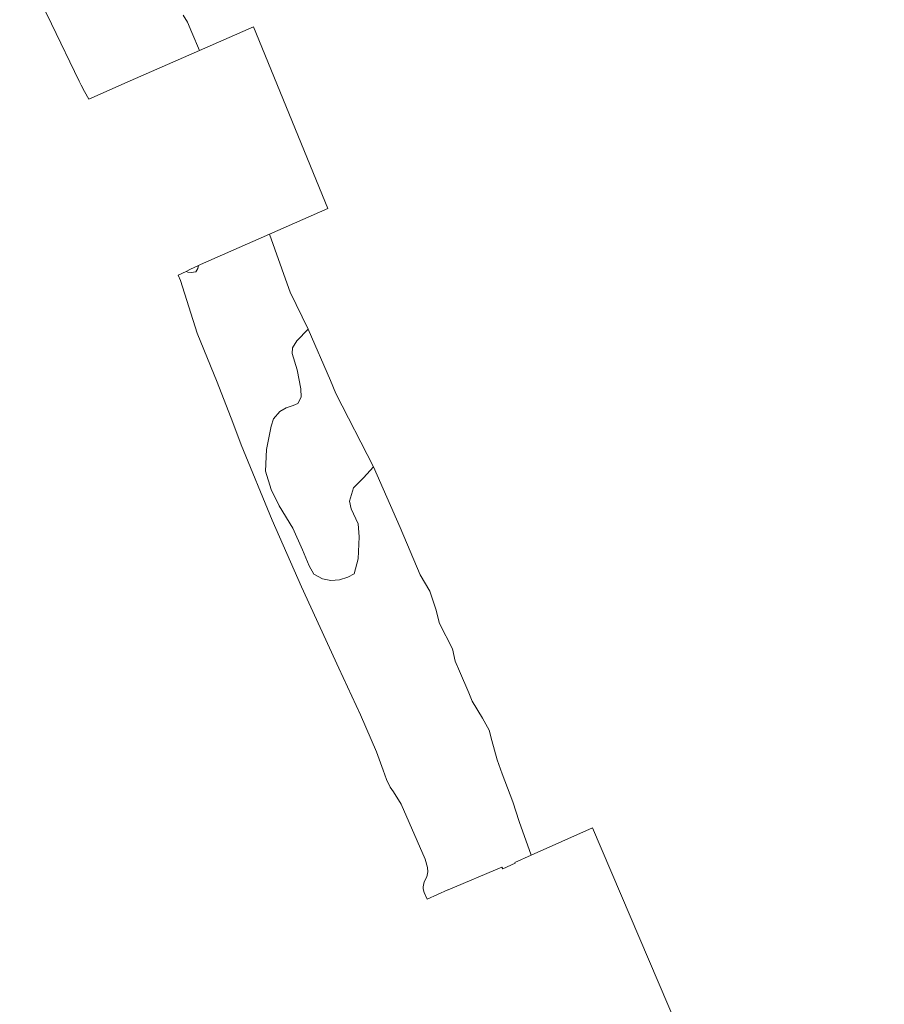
# Model space of a CAD drawing. Header units: metres. Extents: x 207155 to 208055, y 377332 to 379032.
# Tile 38 of 59: x 207927 to 208040, y 377704 to 377832. Entities that reach past the tile are written whole.
import ezdxf

# ---------------------------------------------------------------- set-up
doc = ezdxf.new("R2010")
doc.units = ezdxf.units.M
doc.layers.add('GKL', color=52, linetype='Continuous', lineweight=25)
doc.layers.add('GMV', color=7, linetype='Continuous', lineweight=25)

msp = doc.modelspace()

# ---------------------------------------------------------------- linework, layer by layer
at = {"layer": 'GKL', "linetype": 'Continuous', "lineweight": 13}
for points in [[(207948.879, 377799.745), (207947.861, 377799.252)], [(207947.861, 377799.252), (207948.134, 377798.563)], [(207948.134, 377798.563), (207950.329, 377791.69)], [(207950.329, 377791.69), (207952.92, 377785.33)], [(207952.92, 377785.33), (207954.945, 377780.117)], [(207954.945, 377780.117), (207956.05, 377777.203)], [(207956.05, 377777.203), (207960.065, 377767.407)], [(207960.065, 377767.407), (207963.858, 377758.734)], [(207963.858, 377758.734), (207968.722, 377748.172)], [(207968.722, 377748.172), (207971.523, 377742.104)], [(207971.523, 377742.104), (207973.619, 377737.278)], [(207973.619, 377737.278), (207974.483, 377734.91)], [(207974.483, 377734.91), (207974.903, 377733.664)], [(207974.903, 377733.664), (207975.39, 377732.699)], [(207975.39, 377732.699), (207975.839, 377732.056)], [(207975.839, 377732.056), (207976.811, 377730.464)], [(207976.811, 377730.464), (207979.952, 377723.314)], [(207979.952, 377723.314), (207980.237, 377722.216)], [(207990.022, 377722.044), (207991.619, 377722.787)], [(207991.578, 377722.878), (207993.733, 377723.84)], [(207991.619, 377722.787), (207991.578, 377722.878)], [(207980.282, 377721.681), (207980.161, 377721.012)], [(207980.237, 377722.216), (207980.282, 377721.681)], [(207982.918, 377719.339), (207989.925, 377722.275)], [(207989.925, 377722.275), (207990.022, 377722.044)], [(207979.793, 377720.372), (207979.662, 377719.74)], [(207980.161, 377721.012), (207979.793, 377720.372)], [(207979.662, 377719.74), (207979.67, 377719.445)], [(207979.67, 377719.445), (207979.8, 377718.97)], [(207979.8, 377718.97), (207980.219, 377718.131)], [(207980.219, 377718.131), (207982.893, 377719.328)], [(207982.893, 377719.328), (207982.918, 377719.339)]]:
    msp.add_lwpolyline(points, dxfattribs=at)
at = {"layer": 'GMV', "linetype": 'Continuous', "lineweight": 13}
for points in [[(207927.252, 377840.434), (207931.385, 377831.93)], [(207948.512, 377833.077), (207949.061, 377832.162), (207949.631, 377830.823), (207950.63, 377828.48)], [(207934.992, 377824.468), (207931.385, 377831.93)], [(207950.63, 377828.48), (207957.621, 377831.541)], [(207967.304, 377807.916), (207957.621, 377831.541)], [(207950.63, 377828.48), (207941.603, 377824.528)], [(207935.253, 377823.935), (207934.992, 377824.468)], [(207935.656, 377823.115), (207935.253, 377823.935)], [(207941.603, 377824.528), (207936.216, 377822.149)], [(207936.216, 377822.149), (207935.656, 377823.115)], [(207967.304, 377807.916), (207959.733, 377804.593)], [(207959.733, 377804.593), (207950.731, 377800.643)], [(207959.733, 377804.593), (207961.998, 377798.13), (207962.418, 377797.049), (207964.741, 377792.223)], [(207948.879, 377799.745), (207949.093, 377799.638), (207949.547, 377799.586), (207950.131, 377799.68), (207950.381, 377800.117), (207950.482, 377800.522)], [(207948.879, 377799.745), (207949.465, 377800.029), (207950.482, 377800.522)], [(207950.482, 377800.522), (207950.731, 377800.643)], [(207964.741, 377792.223), (207963.27, 377790.699), (207962.714, 377789.786), (207962.641, 377789.083), (207963.323, 377786.931), (207963.794, 377784.476), (207963.82, 377783.375), (207963.39, 377782.572), (207962.787, 377782.287), (207961.872, 377782.017), (207961.062, 377781.506), (207960.233, 377780.565), (207959.914, 377779.638), (207959.335, 377776.565), (207959.202, 377773.785), (207959.912, 377771.397), (207960.987, 377769.266), (207962.732, 377766.357), (207964.011, 377763.549), (207964.853, 377761.468), (207965.468, 377760.379), (207966.616, 377759.774), (207967.705, 377759.565), (207968.807, 377759.63), (207969.883, 377759.971), (207970.73, 377760.441), (207971.254, 377762.378), (207971.351, 377765.238), (207971.236, 377766.931), (207970.347, 377768.857), (207970.12, 377769.849), (207970.635, 377771.591), (207971.914, 377772.903), (207973.238, 377774.331)], [(207964.741, 377792.223), (207967.645, 377785.561), (207968.351, 377783.877), (207973.238, 377774.331)], [(207973.238, 377774.331), (207976.711, 377766.424), (207979.286, 377760.289), (207980.559, 377758.145), (207981.313, 377755.83), (207981.813, 377753.959), (207983.502, 377750.656), (207983.858, 377749.068), (207984.384, 377747.746), (207985.625, 377744.936), (207986.045, 377743.855), (207987.394, 377741.668), (207988.262, 377740.094), (207988.591, 377738.743), (207989.296, 377736.233), (207989.956, 377734.434), (207991.315, 377730.793), (207992.173, 377728.198), (207993.733, 377723.84)], [(207993.733, 377723.84), (208001.702, 377727.395)], [(208039.607, 377638.465), (208001.702, 377727.395)]]:
    msp.add_lwpolyline(points, dxfattribs=at)

doc.saveas('drawing.dxf')
